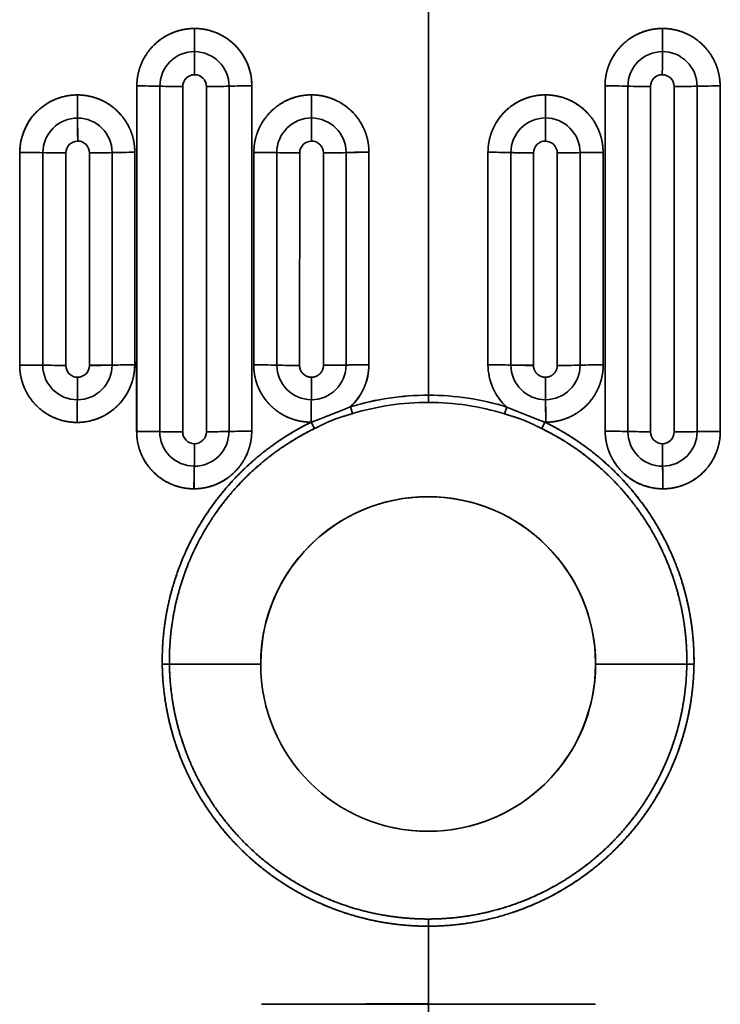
# Model space of a CAD drawing. Extents: x 261 to 1910, y 448 to 1974.
# Tile 9 of 21: x 636 to 768, y 635 to 820. Entities that reach past the tile are written whole.
import ezdxf

# ---------------------------------------------------------------- set-up
doc = ezdxf.new("R2010")
doc.units = 0
doc.layers.get('0').update_dxf_attribs({"lineweight": 13})

# ---------------------------------------------------------------- blocks, each defined once
blk = doc.blocks.new('BLOCK17')
at = {"color": 7, "lineweight": 35}
for p, q in [((0, 208.33), (0, 280.76)), ((0, 208.33), (0, 280.76)), ((-46.23, 266.43), (-46.23, 201.42)), ((-41.76, 201.45), (-41.77, 266.44)), ((-41.76, 201.45), (-41.77, 266.44)), ((41.76, 201.45), (41.77, 266.44)), ((41.77, 266.44), (41.76, 201.45)), ((46.23, 266.43), (46.23, 201.42)), ((46.23, 201.42), (46.23, 266.43)), ((-76.91, 214), (-76.89, 254.02)), ((-76.89, 254.02), (-76.91, 214)), ((-72.56, 213.97), (-72.55, 253.98)), ((-72.55, 253.98), (-72.56, 213.97)), ((-63.77, 213.95), (-63.77, 253.94)), ((-63.77, 213.95), (-63.77, 253.94)), ((-59.52, 253.99), (-59.53, 213.99)), ((-59.53, 213.99), (-59.52, 253.99)), ((-28.54, 213.99), (-28.53, 253.99)), ((-28.53, 253.99), (-28.54, 213.99)), ((-19.76, 213.94), (-19.77, 253.94)), ((-19.76, 213.94), (-19.77, 253.94)), ((-15.5, 254), (-15.51, 214)), ((-15.51, 214), (-15.5, 254)), ((-11.2, 254.06), (-11.2, 214.07)), ((-11.2, 214.07), (-11.2, 254.06)), ((11.2, 214.07), (11.2, 254.06)), ((11.2, 254.06), (11.2, 214.07)), ((15.51, 214), (15.5, 254)), ((15.51, 214), (15.5, 254)), ((19.76, 213.94), (19.77, 253.94)), ((19.77, 253.94), (19.76, 213.94)), ((28.53, 253.99), (28.54, 213.99)), ((28.53, 253.99), (28.54, 213.99)), ((-68.23, 253.93), (-68.23, 213.92)), ((-68.23, 253.93), (-68.23, 213.92)), ((-24.23, 253.93), (-24.24, 213.92)), ((-24.23, 253.93), (-24.24, 213.92)), ((24.23, 253.93), (24.24, 213.92)), ((24.24, 213.92), (24.23, 253.93))]:
    blk.add_line(p, q, dxfattribs=at)
at = {"color": 7, "lineweight": 35, "ltscale": 0.033673}
for p, q in [((0, 206.98), (0, 208.33)), ((0, 206.98), (0, 208.33)), ((0, 109.72), (0, 108.37)), ((0, 109.72), (0, 108.37))]:
    blk.add_line(p, q, dxfattribs=at)
at = {"color": 7, "lineweight": 35, "ltscale": 0.033675}
for p, q in [((-14.27, 204.86), (-14.67, 206.15)), ((-14.27, 204.86), (-14.67, 206.15)), ((14.33, 204.8), (14.73, 206.09)), ((14.33, 204.8), (14.73, 206.09))]:
    blk.add_line(p, q, dxfattribs=at)
at = {"color": 7, "lineweight": 35, "ltscale": 0.000640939}
blk.add_line((-22.04, 203.25), (-22.06, 203.25), dxfattribs=at)
at = {"color": 7, "lineweight": 35, "ltscale": 0.000642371}
blk.add_line((-22.06, 203.25), (-22.04, 203.25), dxfattribs=at)
at = {"color": 7, "lineweight": 35, "ltscale": 0.033678}
for p, q in [((-21.45, 202.04), (-22.04, 203.25)), ((-21.45, 202.04), (-22.04, 203.25)), ((21.31, 202.04), (21.91, 203.25)), ((21.31, 202.04), (21.91, 203.25))]:
    blk.add_line(p, q, dxfattribs=at)
at = {"color": 7, "lineweight": 35, "ltscale": 0.003939}
blk.add_line((22.06, 203.25), (21.91, 203.25), dxfattribs=at)
blk.add_line((22.06, 203.25), (21.91, 203.25), dxfattribs=at)
at = {"color": 7, "lineweight": 35, "ltscale": 0.033708}
for p, q in [((-48.74, 157.72), (-50.09, 157.7)), ((-48.74, 157.72), (-50.09, 157.7)), ((48.61, 157.72), (49.96, 157.7)), ((48.61, 157.72), (49.96, 157.7))]:
    blk.add_line(p, q, dxfattribs=at)
at = {"color": 7, "lineweight": 35, "ltscale": 0.429459}
blk.add_line((-31.56, 157.72), (-48.74, 157.72), dxfattribs=at)
blk.add_line((-31.56, 157.72), (-48.74, 157.72), dxfattribs=at)
at = {"color": 7, "lineweight": 35, "ltscale": 0.429171}
blk.add_line((31.44, 157.72), (48.61, 157.72), dxfattribs=at)
blk.add_line((31.44, 157.72), (48.61, 157.72), dxfattribs=at)
at = {"color": 7, "lineweight": 35, "ltscale": 0.366115}
blk.add_line((0, 108.37), (0, 93.72), dxfattribs=at)
at = {"color": 7, "lineweight": 35, "ltscale": 0.366116}
blk.add_line((0, 108.37), (0, 93.72), dxfattribs=at)
at = {"color": 7, "lineweight": 35, "ltscale": 0.333248}
blk.add_line((0, 80.39), (0, 93.72), dxfattribs=at)
blk.add_line((0, 80.39), (0, 93.72), dxfattribs=at)
at = {"color": 7, "lineweight": 35}
for centre, radius, start, end in [((383.29, 276.58), 427.32, 179.8964, 180.4797), ((383.28, 276.58), 427.32, 179.8959, 180.4793), ((-383.28, 276.58), 427.32, 359.5207, 0.1041), ((-383.28, 276.58), 427.32, 359.5206, 0.104), ((-44.02, 266.49), 6.52, 89.9705, 180.0203), ((-44.02, 266.49), 6.52, 89.9713, 180.0195), ((-44.02, 266.49), 6.51, 0.0273, 89.9869), ((-447.38, 268.7), 403.38, 359.9936, 0.6111), ((-44.02, 266.49), 6.51, 0.0272, 89.9869), ((-447.37, 268.71), 403.37, 359.993, 0.6105), ((44.02, 266.49), 6.51, 90.0169, 179.9704), ((44.02, 266.49), 6.51, 90.0074, 179.982), ((447.38, 268.71), 403.38, 179.389, 180.0065), ((447.37, 268.71), 403.37, 179.3894, 180.0069), ((44.02, 266.49), 6.52, 359.9799, 90.0298), ((44.02, 266.49), 6.52, 359.9806, 90.028), ((-44, 266.42), 2.23, 89.9584, 179.9137), ((-44, 266.42), 2.23, 89.9593, 179.9138), ((-43.99, 266.43), 2.22, 0.0736, 90.1013), ((-43.99, 266.44), 2.22, 0.0688, 90.1062), ((43.99, 266.44), 2.22, 89.8934, 179.9359), ((43.99, 266.44), 2.22, 89.8937, 179.9315), ((44, 266.42), 2.23, 0.0865, 90.0414), ((44, 266.42), 2.23, 0.0868, 90.0414), ((-179404.63, 335.08), 179349.78, 359.9573265, 359.9781037), ((-181512.14, 336.35), 181457.28, 359.9574216, 359.9779575), ((-54.44, 113.37), 153.17, 88.5392, 90.1591), ((-54.44, 113.37), 153.17, 88.5393, 90.1592), ((-225061.98, 298.09), 225011.45, 359.9753982, 359.9919537), ((-225082.74, 298.09), 225032.21, 359.9753991, 359.9919531), ((-46.33, 415.47), 149.04, 268.3818, 270.0376), ((-46.33, 415.47), 149.04, 268.3818, 270.0376), ((396348.94, 221.11), 396395.18, 179.9934496, 180.0028463), ((-41.58, 408.96), 142.53, 269.9246, 271.6376), ((-41.58, 408.96), 142.53, 269.9247, 271.6378), ((-201762.11, 294.77), 201724.61, 359.9735052, 359.9919686), ((-201758.72, 294.77), 201721.22, 359.9735049, 359.9919686), ((-33.2, 127), 139.56, 90.0093, 91.7695), ((-33.2, 127), 139.56, 90.0095, 91.7697), ((-87373.64, 278.64), 87340.42, 359.9494318, 359.9920753), ((-87409.2, 278.67), 87375.98, 359.9494337, 359.9920598), ((86869.82, 278.38), 86836.6, 180.0077935, 180.0506844), ((33.2, 127), 139.56, 88.2303, 89.9905), ((87412.96, 278.68), 87379.74, 180.0079417, 180.050566), ((33.2, 127), 139.56, 88.2303, 89.9905), ((201755.86, 294.77), 201718.35, 180.0080314, 180.0264953), ((41.58, 408.96), 142.53, 268.3623, 270.0753), ((201744.6, 294.77), 201707.1, 180.0080308, 180.0264958), ((41.58, 408.96), 142.53, 268.3622, 270.0753), ((46.33, 415.47), 149.04, 269.9624, 271.6182), ((46.33, 415.47), 149.04, 269.9624, 271.6182), ((54.44, 113.37), 153.17, 89.8409, 91.4608), ((54.44, 113.37), 153.17, 89.8409, 91.4608), ((225075.43, 298.09), 225024.89, 180.0080463, 180.0246008), ((225082.58, 298.09), 225032.04, 180.0080465, 180.0246005), ((180890.26, 335.94), 180835.4, 180.0219888, 180.0425952), ((181521.76, 336.35), 181466.91, 180.0220432, 180.0425779), ((-66.05, 254.01), 10.84, 90.0163, 179.9316), ((213.48, 264.13), 279.53, 179.8518, 180.743), ((213.48, 264.13), 279.53, 179.8518, 180.743), ((718.98, 264.01), 741, 179.93385, 180.27033), ((718.98, 264.01), 741, 179.93385, 180.27033), ((-718.98, 264.01), 741, 359.72962, 0.0661), ((-718.99, 264.01), 741.01, 359.72953, 0.066), ((-66.03, 253.98), 6.52, 89.9662, 180.0293), ((-66.03, 253.98), 6.52, 89.9659, 180.029), ((-66.03, 253.99), 6.51, 0.0345, 89.9735), ((-330.91, 256.21), 264.91, 359.9896, 0.9284), ((-66.03, 253.99), 6.51, 0.0362, 89.9717), ((-330.9, 256.21), 264.91, 359.9889, 0.9278), ((-22.01, 253.99), 6.52, 89.9757, 180.0145), ((-22.01, 253.99), 6.52, 89.9691, 180.0175), ((-22.01, 254), 6.51, 0.0197, 89.9944), ((-713.23, 256.14), 691.23, 0.00198, 0.36258), ((-22.01, 254), 6.51, 0.0118, 90.0001), ((-713.23, 256.14), 691.23, 0.00196, 0.36256), ((22.01, 254), 6.51, 90.0036, 179.9814), ((22.01, 254), 6.51, 90.0014, 179.9833), ((713.23, 256.13), 691.23, 179.63734, 179.99794), ((713.24, 256.13), 691.24, 179.6373, 179.9979), ((22.01, 253.99), 6.52, 359.986, 90.0243), ((22.01, 253.99), 6.52, 359.9853, 90.0282), ((-65.99, 253.92), 2.24, 89.9915, 179.9363), ((-65.99, 253.92), 2.24, 89.9934, 179.9353), ((-65.99, 253.94), 2.22, 0.0368, 90.0871), ((-65.99, 253.94), 2.22, 0.0336, 90.0924), ((-22, 253.92), 2.23, 89.9173, 179.8807), ((-22, 253.92), 2.23, 89.9226, 179.8784), ((-21.99, 253.93), 2.23, 0.11, 90.1281), ((-21.99, 253.93), 2.23, 0.114, 90.1265), ((21.99, 253.93), 2.23, 89.8748, 179.8855), ((21.99, 253.93), 2.23, 89.8732, 179.8872), ((22, 253.92), 2.23, 0.1223, 90.0802), ((22, 253.92), 2.23, 0.1228, 90.0778), ((-76.35, 80.22), 173.8, 88.748, 90.1782), ((-76.35, 80.22), 173.8, 88.748, 90.1782), ((-68.31, 421.24), 167.31, 268.5473, 270.0266), ((-68.31, 421.24), 167.31, 268.5474, 270.0267), ((-63.55, 410.25), 156.31, 269.9194, 271.4773), ((-63.55, 410.25), 156.31, 269.9198, 271.4777), ((-55.11, 103.32), 150.73, 90.0539, 91.6779), ((-55.11, 103.32), 150.73, 90.0541, 91.6781), ((-103049.33, 299.67), 102994.09, 359.9523692, 359.974628), ((-104975.2, 300.89), 104919.96, 359.9525735, 359.9744237), ((-101988.68, 289.61), 101955.83, 359.9575263, 359.9800136), ((-104962.93, 291.26), 104930.08, 359.9578328, 359.9796827), ((-32.5, 109.58), 144.46, 88.4259, 90.1417), ((-32.5, 109.58), 144.46, 88.4262, 90.142), ((-24.33, 395.22), 141.29, 268.295, 270.037), ((-24.33, 395.22), 141.29, 268.2952, 270.0373), ((-19.59, 391.38), 137.45, 269.9263, 271.7057), ((-19.59, 391.38), 137.45, 269.9268, 271.7062), ((-11.27, 118.1), 135.97, 89.9695, 91.7821), ((-11.27, 118.09), 135.97, 89.9697, 91.7823), ((11.27, 118.09), 135.97, 88.2176, 90.0302), ((11.27, 118.09), 135.97, 88.2177, 90.0303), ((19.59, 391.38), 137.44, 268.2931, 270.0725), ((19.59, 391.38), 137.45, 268.2938, 270.0732), ((24.33, 395.22), 141.29, 269.963, 271.705), ((24.32, 395.22), 141.29, 269.9636, 271.7057), ((32.5, 109.58), 144.46, 89.8583, 91.5741), ((32.5, 109.58), 144.46, 89.8586, 91.5744), ((102459.6, 289.87), 102426.75, 180.0200405, 180.0424244), ((104964.64, 291.26), 104931.79, 180.0203171, 180.0421667), ((-76.17, -7.3), 221.3, 89.0665, 90.1919), ((-76.17, -7.3), 221.3, 89.0665, 90.1919), ((-66.05, 213.97), 6.51, 180.0409, 269.9542), ((-68.18, 421.52), 207.59, 268.7911, 269.9865), ((-66.05, 213.97), 6.51, 180.0352, 269.9594), ((-68.18, 421.52), 207.59, 268.7913, 269.9867), ((-66.01, 213.92), 2.22, 179.8864, 270.0151), ((-66.01, 213.92), 2.22, 179.8926, 270.0074), ((-66.14, 214.07), 10.87, 270.1128, 359.8992), ((-66.05, 213.98), 6.52, 269.9517, 0.0495), ((-66.05, 213.98), 6.52, 269.9542, 0.0484), ((-66.02, 213.95), 2.25, 270.1134, 359.9097), ((-66.02, 213.95), 2.25, 270.1109, 359.9121), ((-63.4, 401.73), 187.79, 269.8888, 271.1816), ((-63.41, 401.73), 187.78, 269.8898, 271.1827), ((-54.95, 39.05), 174.99, 90.1065, 91.501), ((-54.95, 39.05), 174.99, 90.1065, 91.501), ((-32.32, 57.87), 156.16, 88.6121, 90.2046), ((-32.32, 57.87), 156.16, 88.6122, 90.2046), ((-22.02, 213.99), 6.51, 180.0603, 269.9587), ((-24.18, 362.29), 148.37, 268.3186, 269.9785), ((-22.02, 213.99), 6.51, 180.0601, 269.958), ((-24.18, 362.29), 148.37, 268.3186, 269.9785), ((-22.02, 213.92), 2.22, 180.0398, 270.2754), ((-22.02, 214), 6.52, 269.9396, 0.0145), ((-22.02, 214), 6.52, 269.9397, 0.0143), ((-19.49, 354.83), 140.88, 269.8902, 271.6202), ((-19.49, 354.83), 140.88, 269.89, 271.6199), ((-11.18, 77.3), 136.77, 90.0102, 91.8136), ((-11.18, 77.29), 136.77, 90.0104, 91.8138), ((-22, 214.08), 10.8, 312.7581, 359.9476), ((-22, 214.08), 10.79, 312.7525, 359.9521), ((22, 214.08), 10.8, 180.0535, 227.7039), ((11.18, 77.29), 136.77, 88.1864, 89.9898), ((22, 214.08), 10.8, 180.0491, 227.7092), ((11.18, 77.29), 136.77, 88.1862, 89.9896), ((22.02, 214), 6.52, 179.9855, 270.0604), ((19.49, 354.83), 140.89, 268.3801, 270.1101), ((22.02, 214), 6.52, 179.9853, 270.0602), ((19.49, 354.83), 140.88, 268.3801, 270.11), ((22.02, 213.99), 6.51, 270.0408, 359.9406), ((22.02, 213.99), 6.51, 270.042, 359.9396), ((24.18, 362.29), 148.37, 270.0215, 271.6814), ((24.18, 362.29), 148.37, 270.0215, 271.6814), ((32.32, 57.87), 156.16, 89.7954, 91.3879), ((32.32, 57.87), 156.16, 89.7954, 91.3878), ((-244.99, 211.35), 178.97, 358.7542, 0.1113), ((-244.99, 211.35), 178.98, 358.7549, 0.112), ((-403.73, 211), 381.72, 359.4722, 0.1065), ((-403.73, 211), 381.72, 359.472, 0.1063), ((403.74, 211), 381.72, 179.8934, 180.5277), ((403.71, 211), 381.7, 179.8946, 180.529), ((-0.06, 158.26), 50.07, 89.9273, 106.9591), ((-0.06, 158.26), 50.06, 89.9271, 106.9591), ((-0.06, 158.28), 50.05, 72.8075, 89.9289), ((-0.06, 158.28), 50.05, 72.8075, 89.9289), ((101.4, 202.9), 167.52, 178.4402, 179.8983), ((101.44, 202.9), 167.56, 178.4408, 179.8985), ((309.23, 202.6), 331.3, 179.1562, 179.8884), ((309.23, 202.6), 331.3, 179.1561, 179.8883), ((-0.06, 158.26), 48.72, 89.9273, 106.959), ((-0.06, 158.26), 48.72, 89.9272, 106.9592), ((-0.06, 158.28), 48.7, 72.8076, 89.929), ((-0.06, 158.28), 48.7, 72.8076, 89.929), ((-309.23, 202.6), 331.3, 0.1116, 0.8438), ((-309.23, 202.6), 331.29, 0.1118, 0.8441), ((-54.09, -5.29), 206.79, 89.0219, 90.2266), ((-54.09, -5.29), 206.79, 89.0216, 90.2263), ((-44.05, 201.48), 6.51, 180.0638, 269.9312), ((-46.06, 392.1), 190.68, 268.6474, 269.9466), ((-44.05, 201.48), 6.51, 180.0654, 269.9307), ((-46.05, 392.1), 190.68, 268.646, 269.9452), ((-44.02, 201.41), 2.21, 179.8618, 270.0424), ((-44.02, 201.41), 2.21, 179.8607, 270.0418), ((-44.05, 201.48), 6.52, 269.9325, 0.0588), ((-44.05, 201.48), 6.52, 269.9315, 0.0599), ((-44.02, 201.46), 2.26, 270.1206, 359.7796), ((-44.02, 201.46), 2.26, 270.118, 359.7821), ((-41.28, 373.49), 172.04, 269.8403, 271.2513), ((-41.28, 373.49), 172.04, 269.8397, 271.2508), ((-32.91, 43.27), 158.29, 90.1249, 91.6716), ((-32.91, 43.27), 158.29, 90.125, 91.6717), ((32.91, 43.27), 158.29, 88.3283, 89.875), ((32.91, 43.27), 158.29, 88.3284, 89.8751), ((44.04, 201.48), 6.52, 179.9412, 270.0675), ((41.28, 373.49), 172.04, 268.7492, 270.1602), ((44.04, 201.48), 6.52, 179.9401, 270.0688), ((41.28, 373.49), 172.04, 268.7487, 270.1597), ((44.02, 201.46), 2.26, 180.2198, 269.8803), ((44.02, 201.46), 2.26, 180.2176, 269.8825), ((44.02, 201.41), 2.21, 269.9571, 0.1398), ((44.02, 201.41), 2.21, 269.9585, 0.1379), ((44.04, 201.48), 6.51, 270.0678, 359.9368), ((44.04, 201.48), 6.51, 270.0681, 359.9366), ((46.06, 392.1), 190.68, 270.0532, 271.3525), ((46.05, 392.1), 190.68, 270.0536, 271.3529), ((54.09, -5.29), 206.79, 89.7735, 90.9782), ((54.09, -5.29), 206.79, 89.7737, 90.9784), ((-238.9, 198.65), 194.88, 358.9167, 0.1612), ((-238.9, 198.65), 194.88, 358.9166, 0.1611), ((238.9, 198.65), 194.88, 179.8389, 181.0834), ((238.9, 198.65), 194.88, 179.8392, 181.0837), ((132.06, 190.26), 176.18, 178.4707, 179.8567), ((132.06, 190.26), 176.17, 178.4704, 179.8564), ((-132.06, 190.26), 176.17, 0.1436, 1.5296), ((-132.06, 190.27), 176.18, 0.143, 1.529), ((-0.06, 157.72), 31.5, 0, 180), ((-0.06, 157.72), 31.5, 66.7513, 180), ((-0.06, 157.72), 31.5, 360, 180), ((-0.06, 157.72), 31.5, 0, 61.4815), ((-0.06, 157.72), 31.5, 180, 360), ((-0.06, 157.72), 31.5, 180, 360), ((-0.06, 157.72), 31.5, 254.6281, 360), ((-2.05, -7622.72), 7716.44, 89.984746, 90.218117), ((-2.06, -7620.72), 7714.45, 89.984685, 90.218117), ((2.08, -7618.49), 7712.21, 89.781918, 90.015418), ((2.09, -7606.26), 7699.98, 89.781664, 90.015534)]:
    blk.add_arc(centre, radius, start, end, dxfattribs=at)
blk.add_ellipse((-44.04, 266.56), major_axis=(10.63, 2.02), ratio=0.998028, start_param=6.095452, end_param=7.666036, dxfattribs=at)
for points, knots in [([(-54.87, 266.54), (-54.87, 267.77), (-54.69, 269.03), (-54.33, 270.3), (-53.48, 272.09), (-52.17, 273.72), (-51.72, 274.2), (-50.61, 275.21), (-49.31, 276.05), (-48.52, 276.44), (-47.15, 276.96), (-45.73, 277.25), (-45.16, 277.32), (-44.59, 277.36), (-44.03, 277.36)], [0, 0, 0, 0, 0, 0, 16.177337, 16.177337, 16.177337, 23.288058, 23.288058, 23.288058, 32.257411, 32.257411, 32.257411, 38.268209, 38.268209, 38.268209, 38.268209, 38.268209, 38.268209]), ([(-44.03, 277.36), (-44.89, 277.36), (-45.75, 277.27), (-46.6, 277.1), (-48.17, 276.62), (-49.61, 275.86), (-50.24, 275.45), (-51.62, 274.38), (-52.73, 273.09), (-53.28, 272.3), (-54.13, 270.7), (-54.63, 269.01), (-54.79, 268.18), (-54.87, 267.36), (-54.87, 266.54)], [0, 0, 0, 0, 0, 0, 5.344278, 5.344278, 5.344278, 10.002096, 10.002096, 10.002096, 16.124141, 16.124141, 16.124141, 21.818403, 21.818403, 21.818403, 21.818403, 21.818403, 21.818403]), ([(-44.03, 277.36), (-42.72, 277.36), (-41.43, 277.16), (-40.24, 276.78), (-37.92, 275.69), (-36.1, 274.07), (-35.3, 273.1), (-34.16, 271.28), (-33.51, 269.26), (-33.32, 268.38), (-33.22, 267.47), (-33.22, 266.56)], [0, 0, 0, 0, 0, 0, 10.403085, 10.403085, 10.403085, 22.04232, 22.04232, 22.04232, 30.683023, 30.683023, 30.683023, 30.683023, 30.683023, 30.683023]), ([(33.22, 266.56), (33.22, 268.04), (33.47, 269.5), (33.96, 270.89), (35.28, 273.26), (37.33, 275.17), (38.4, 275.92), (40.15, 276.77), (42.13, 277.22), (42.75, 277.31), (43.39, 277.36), (44.03, 277.36)], [0, 0, 0, 0, 0, 0, 14.023882, 14.023882, 14.023882, 25.599098, 25.599098, 25.599098, 30.703661, 30.703661, 30.703661, 30.703661, 30.703661, 30.703661]), ([(44.03, 277.36), (43.06, 277.36), (42.09, 277.25), (41.15, 277.03), (39.32, 276.4), (37.71, 275.4), (36.96, 274.81), (35.59, 273.48), (34.56, 271.9), (34.13, 271.05), (33.6, 269.65), (33.32, 268.19), (33.25, 267.65), (33.22, 267.11), (33.22, 266.56)], [0, 0, 0, 0, 0, 0, 5.840059, 5.840059, 5.840059, 11.945558, 11.945558, 11.945558, 18.237187, 18.237187, 18.237187, 21.835863, 21.835863, 21.835863, 21.835863, 21.835863, 21.835863]), ([(44.03, 277.36), (44.87, 277.36), (45.72, 277.28), (46.58, 277.11), (48.05, 276.66), (49.4, 275.97), (49.95, 275.63), (51.28, 274.68), (52.37, 273.55), (52.93, 272.81), (53.96, 271.13), (54.56, 269.37), (54.77, 268.42), (54.87, 267.47), (54.87, 266.54)], [0, 0, 0, 0, 0, 0, 8.999562, 8.999562, 8.999562, 15.669553, 15.669553, 15.669553, 26.050194, 26.050194, 26.050194, 38.297866, 38.297866, 38.297866, 38.297866, 38.297866, 38.297866]), ([(54.87, 266.54), (54.87, 267.6), (54.74, 268.67), (54.47, 269.74), (53.76, 271.56), (52.62, 273.22), (52.06, 273.88), (50.81, 275.09), (49.33, 276.04), (48.55, 276.43), (47.18, 276.95), (45.76, 277.24), (45.18, 277.32), (44.61, 277.36), (44.03, 277.36)], [0, 0, 0, 0, 0, 0, 7.384539, 7.384539, 7.384539, 12.885579, 12.885579, 12.885579, 18.222499, 18.222499, 18.222499, 21.814946, 21.814946, 21.814946, 21.814946, 21.814946, 21.814946]), ([(-76.89, 254.02), (-76.89, 255.55), (-76.61, 257.12), (-76.05, 258.73), (-74.41, 261.35), (-71.85, 263.31), (-70.69, 263.94), (-69.02, 264.53), (-67.36, 264.78), (-66.92, 264.83), (-66.48, 264.85), (-66.05, 264.85)], [0, 0, 0, 0, 0, 0, 20.434115, 20.434115, 20.434115, 34.700122, 34.700122, 34.700122, 39.852395, 39.852395, 39.852395, 39.852395, 39.852395, 39.852395]), ([(-66.05, 264.85), (-65.08, 264.85), (-64.12, 264.74), (-63.21, 264.53), (-61.08, 263.8), (-59.27, 262.6), (-58.32, 261.76), (-56.75, 259.88), (-55.76, 257.65), (-55.42, 256.49), (-55.25, 255.28), (-55.25, 254.06)], [0, 0, 0, 0, 0, 0, 7.621905, 7.621905, 7.621905, 18.753461, 18.753461, 18.753461, 29.483387, 29.483387, 29.483387, 29.483387, 29.483387, 29.483387]), ([(-55.25, 254.06), (-55.25, 255.03), (-55.36, 256), (-55.57, 256.94), (-56.17, 258.66), (-57.12, 260.22), (-57.63, 260.91), (-58.94, 262.33), (-60.54, 263.44), (-61.51, 263.94), (-62.99, 264.49), (-64.57, 264.76), (-65.06, 264.82), (-65.56, 264.85), (-66.05, 264.85)], [0, 0, 0, 0, 0, 0, 6.282027, 6.282027, 6.282027, 11.914266, 11.914266, 11.914266, 18.798762, 18.798762, 18.798762, 21.80655, 21.80655, 21.80655, 21.80655, 21.80655, 21.80655]), ([(-32.85, 254.05), (-32.85, 255.35), (-32.66, 256.67), (-32.25, 257.98), (-31.09, 260.33), (-29.17, 262.32), (-28.12, 263.13), (-26.28, 264.13), (-24.24, 264.67), (-23.5, 264.8), (-22.76, 264.86), (-22.02, 264.86)], [0, 0, 0, 0, 0, 0, 17.554294, 17.554294, 17.554294, 32.810352, 32.810352, 32.810352, 41.19361, 41.19361, 41.19361, 41.19361, 41.19361, 41.19361]), ([(-22.02, 264.86), (-22.88, 264.86), (-23.74, 264.78), (-24.6, 264.6), (-26.37, 264.06), (-27.98, 263.16), (-28.77, 262.59), (-30.22, 261.28), (-31.32, 259.71), (-31.79, 258.86), (-32.39, 257.4), (-32.72, 255.88), (-32.81, 255.27), (-32.85, 254.66), (-32.85, 254.05)], [0, 0, 0, 0, 0, 0, 5.358042, 5.358042, 5.358042, 11.433113, 11.433113, 11.433113, 17.67964, 17.67964, 17.67964, 21.807929, 21.807929, 21.807929, 21.807929, 21.807929, 21.807929]), ([(-22.02, 264.86), (-20.36, 264.86), (-18.73, 264.55), (-17.23, 263.93), (-14.48, 262.2), (-12.6, 259.73), (-11.88, 258.31), (-11.37, 256.57), (-11.22, 254.79), (-11.2, 254.55), (-11.2, 254.31), (-11.2, 254.06)], [0, 0, 0, 0, 0, 0, 15.437704, 15.437704, 15.437704, 32.401736, 32.401736, 32.401736, 35.047775, 35.047775, 35.047775, 35.047775, 35.047775, 35.047775]), ([(-11.2, 254.06), (-11.2, 255.01), (-11.3, 255.96), (-11.51, 256.89), (-12.13, 258.7), (-13.14, 260.34), (-13.73, 261.12), (-15.02, 262.43), (-16.57, 263.45), (-17.34, 263.86), (-18.71, 264.41), (-20.18, 264.73), (-20.79, 264.82), (-21.4, 264.86), (-22.02, 264.86)], [0, 0, 0, 0, 0, 0, 6.261118, 6.261118, 6.261118, 12.561587, 12.561587, 12.561587, 18.005352, 18.005352, 18.005352, 21.767096, 21.767096, 21.767096, 21.767096, 21.767096, 21.767096]), ([(11.2, 254.06), (11.2, 255.43), (11.41, 256.79), (11.84, 258.11), (12.95, 260.28), (14.67, 262.1), (15.51, 262.8), (17.21, 263.87), (19.18, 264.55), (20.1, 264.75), (21.06, 264.86), (22.02, 264.86)], [0, 0, 0, 0, 0, 0, 14.988756, 14.988756, 14.988756, 26.138155, 26.138155, 26.138155, 35.114592, 35.114592, 35.114592, 35.114592, 35.114592, 35.114592]), ([(22.02, 264.86), (21.15, 264.86), (20.29, 264.77), (19.44, 264.6), (17.68, 264.06), (16.09, 263.18), (15.31, 262.61), (13.86, 261.32), (12.75, 259.77), (12.28, 258.92), (11.67, 257.46), (11.33, 255.92), (11.24, 255.31), (11.2, 254.69), (11.2, 254.06)], [0, 0, 0, 0, 0, 0, 5.299052, 5.299052, 5.299052, 11.412576, 11.412576, 11.412576, 17.719039, 17.719039, 17.719039, 21.838167, 21.838167, 21.838167, 21.838167, 21.838167, 21.838167]), ([(22.02, 264.86), (23.63, 264.86), (25.27, 264.56), (26.83, 263.94), (29.05, 262.52), (30.68, 260.65), (31.22, 259.87), (32.09, 258.27), (32.61, 256.58), (32.77, 255.74), (32.85, 254.89), (32.85, 254.05)], [0, 0, 0, 0, 0, 0, 18.347961, 18.347961, 18.347961, 29.91609, 29.91609, 29.91609, 41.263087, 41.263087, 41.263087, 41.263087, 41.263087, 41.263087]), ([(32.85, 254.05), (32.85, 254.96), (32.76, 255.88), (32.56, 256.78), (31.94, 258.67), (30.88, 260.4), (30.2, 261.26), (28.8, 262.62), (27.1, 263.65), (26.32, 264.03), (24.99, 264.51), (23.61, 264.76), (23.08, 264.83), (22.55, 264.86), (22.02, 264.86)], [0, 0, 0, 0, 0, 0, 6.160408, 6.160408, 6.160408, 13.104603, 13.104603, 13.104603, 18.499809, 18.499809, 18.499809, 21.795978, 21.795978, 21.795978, 21.795978, 21.795978, 21.795978]), ([(-66.12, 203.2), (-67.4, 203.2), (-68.69, 203.39), (-69.95, 203.77), (-72.49, 205), (-74.52, 206.97), (-75.42, 208.21), (-76.35, 210.12), (-76.78, 212.21), (-76.87, 212.8), (-76.91, 213.4), (-76.91, 214)], [0, 0, 0, 0, 0, 0, 12.488153, 12.488153, 12.488153, 26.952569, 26.952569, 26.952569, 32.528748, 32.528748, 32.528748, 32.528748, 32.528748, 32.528748]), ([(-76.91, 214), (-76.91, 212.91), (-76.77, 211.84), (-76.51, 210.79), (-75.72, 208.77), (-74.47, 207.02), (-73.73, 206.23), (-72.08, 204.83), (-70.13, 203.88), (-69.1, 203.53), (-67.87, 203.28), (-66.63, 203.21), (-66.46, 203.2), (-66.29, 203.2), (-66.12, 203.2)], [0, 0, 0, 0, 0, 0, 6.837859, 6.837859, 6.837859, 13.758111, 13.758111, 13.758111, 20.696406, 20.696406, 20.696406, 21.80271, 21.80271, 21.80271, 21.80271, 21.80271, 21.80271]), ([(-55.27, 214.05), (-55.27, 212.74), (-55.47, 211.44), (-55.86, 210.21), (-56.98, 207.88), (-58.7, 205.99), (-59.71, 205.16), (-61.54, 204.07), (-63.61, 203.45), (-64.43, 203.28), (-65.27, 203.2), (-66.12, 203.2)], [0, 0, 0, 0, 0, 0, 21.939531, 21.939531, 21.939531, 44.569478, 44.569478, 44.569478, 58.715884, 58.715884, 58.715884, 58.715884, 58.715884, 58.715884]), ([(-22.06, 203.25), (-23.05, 203.24), (-24.07, 203.36), (-25.12, 203.59), (-26.74, 204.19), (-28.3, 205.18), (-28.83, 205.56), (-29.8, 206.41), (-30.66, 207.42), (-31.04, 207.95), (-31.93, 209.4), (-32.52, 211), (-32.76, 212.01), (-32.88, 213.03), (-32.88, 214.03)], [0, 0, 0, 0, 0, 0, 16.060047, 16.060047, 16.060047, 24.350783, 24.350783, 24.350783, 32.184027, 32.184027, 32.184027, 44.72218, 44.72218, 44.72218, 44.72218, 44.72218, 44.72218]), ([(-32.88, 214.03), (-32.88, 213.18), (-32.79, 212.32), (-32.62, 211.46), (-32.18, 210.01), (-31.48, 208.66), (-31.14, 208.11), (-30.38, 207.06), (-29.49, 206.14), (-29, 205.71), (-27.98, 204.94), (-26.88, 204.34), (-26.31, 204.08), (-25.12, 203.63), (-23.92, 203.37), (-23.29, 203.29), (-22.68, 203.25), (-22.06, 203.25)], [0, 0, 0, 0, 0, 0, 5.354908, 5.354908, 5.354908, 9.333234, 9.333234, 9.333234, 13.33576, 13.33576, 13.33576, 17.425629, 17.425629, 17.425629, 21.787994, 21.787994, 21.787994, 21.787994, 21.787994, 21.787994]), ([(-24.24, 213.92), (-24.24, 213.7), (-24.21, 213.47), (-24.15, 213.24), (-23.98, 212.81), (-23.69, 212.44), (-23.53, 212.28), (-23.14, 211.97), (-22.71, 211.79), (-22.48, 211.74), (-22.24, 211.71), (-22.01, 211.71)], [0, 0, 0, 0, 0, 0, 1.626638, 1.626638, 1.626638, 3.256243, 3.256243, 3.256243, 5.207101, 5.207101, 5.207101, 5.207101, 5.207101, 5.207101]), ([(-22.01, 211.71), (-21.62, 211.71), (-21.25, 211.79), (-20.9, 211.94), (-20.47, 212.24), (-20.13, 212.7), (-20.05, 212.82), (-19.91, 213.1), (-19.81, 213.42), (-19.78, 213.59), (-19.76, 213.76), (-19.76, 213.94)], [0, 0, 0, 0, 0, 0, 4.633859, 4.633859, 4.633859, 6.215092, 6.215092, 6.215092, 7.865607, 7.865607, 7.865607, 7.865607, 7.865607, 7.865607]), ([(-22.01, 211.71), (-21.75, 211.71), (-21.5, 211.74), (-21.26, 211.81), (-20.79, 212.02), (-20.38, 212.36), (-20.19, 212.58), (-19.95, 212.96), (-19.81, 213.42), (-19.78, 213.59), (-19.76, 213.77), (-19.76, 213.94)], [0, 0, 0, 0, 0, 0, 2.159608, 2.159608, 2.159608, 4.379152, 4.379152, 4.379152, 5.60701, 5.60701, 5.60701, 5.60701, 5.60701, 5.60701]), ([(19.76, 213.94), (19.76, 213.67), (19.8, 213.41), (19.88, 213.17), (20.08, 212.74), (20.36, 212.4), (20.51, 212.26), (20.87, 211.99), (21.27, 211.81), (21.51, 211.74), (21.76, 211.71), (22.01, 211.71)], [0, 0, 0, 0, 0, 0, 2.476228, 2.476228, 2.476228, 4.837245, 4.837245, 4.837245, 7.873865, 7.873865, 7.873865, 7.873865, 7.873865, 7.873865]), ([(19.76, 213.94), (19.76, 213.68), (19.8, 213.41), (19.88, 213.17), (20.11, 212.67), (20.45, 212.29), (20.66, 212.12), (21.04, 211.89), (21.46, 211.76), (21.64, 211.73), (21.83, 211.71), (22.01, 211.71)], [0, 0, 0, 0, 0, 0, 1.842102, 1.842102, 1.842102, 4.065712, 4.065712, 4.065712, 5.620018, 5.620018, 5.620018, 5.620018, 5.620018, 5.620018]), ([(24.24, 213.92), (24.24, 213.7), (24.21, 213.47), (24.15, 213.24), (23.98, 212.81), (23.69, 212.44), (23.53, 212.28), (23.14, 211.97), (22.71, 211.79), (22.47, 211.73), (22.24, 211.71), (22.01, 211.71)], [0, 0, 0, 0, 0, 0, 2.386482, 2.386482, 2.386482, 4.777584, 4.777584, 4.777584, 7.811136, 7.811136, 7.811136, 7.811136, 7.811136, 7.811136]), ([(22.01, 211.71), (22.24, 211.71), (22.48, 211.74), (22.71, 211.8), (23.14, 211.97), (23.53, 212.28), (23.69, 212.44), (23.97, 212.8), (24.15, 213.23), (24.21, 213.46), (24.24, 213.69), (24.24, 213.92), (24.24, 213.92), (24.24, 213.92), (24.24, 213.92)], [0, 0, 0, 0, 0, 0, 1.958993, 1.958993, 1.958993, 3.556727, 3.556727, 3.556727, 5.198281, 5.198281, 5.198281, 5.205021, 5.205021, 5.205021, 5.205021, 5.205021, 5.205021]), ([(32.88, 214.03), (32.88, 213.4), (32.83, 212.76), (32.74, 212.12), (32.38, 210.54), (31.73, 209.04), (31.24, 208.19), (30.27, 206.88), (29.12, 205.81), (28.63, 205.42), (27.61, 204.71), (26.55, 204.18), (26, 203.96), (24.87, 203.57), (23.75, 203.35), (23.18, 203.28), (22.62, 203.25), (22.06, 203.25)], [0, 0, 0, 0, 0, 0, 7.918717, 7.918717, 7.918717, 19.55077, 19.55077, 19.55077, 27.407792, 27.407792, 27.407792, 35.694066, 35.694066, 35.694066, 44.662735, 44.662735, 44.662735, 44.662735, 44.662735, 44.662735]), ([(22.06, 203.25), (22.89, 203.25), (23.73, 203.32), (24.57, 203.48), (26.38, 204.02), (28.11, 204.99), (28.99, 205.63), (30.41, 206.98), (31.5, 208.64), (31.9, 209.41), (32.45, 210.78), (32.75, 212.22), (32.84, 212.82), (32.88, 213.43), (32.88, 214.03)], [0, 0, 0, 0, 0, 0, 5.886434, 5.886434, 5.886434, 12.713872, 12.713872, 12.713872, 18.019568, 18.019568, 18.019568, 21.794938, 21.794938, 21.794938, 21.794938, 21.794938, 21.794938]), ([(-22.04, 203.25), (-21.26, 203.52), (-20.5, 203.82), (-19.79, 204.1), (-18.35, 204.67), (-16.9, 205.24), (-16.18, 205.52), (-15.43, 205.82), (-14.67, 206.15)], [0, 0, 0, 0, 0, 0, 5.614134, 5.614134, 5.614134, 11.171272, 11.171272, 11.171272, 11.171272, 11.171272, 11.171272]), ([(-22.04, 203.25), (-21.26, 203.52), (-20.51, 203.81), (-19.78, 204.1), (-18.35, 204.67), (-16.9, 205.24), (-16.17, 205.52), (-15.42, 205.82), (-14.67, 206.15)], [0, 0, 0, 0, 0, 0, 5.475218, 5.475218, 5.475218, 10.896652, 10.896652, 10.896652, 10.896652, 10.896652, 10.896652]), ([(14.73, 206.09), (15.48, 205.76), (16.22, 205.47), (16.94, 205.18), (18.34, 204.63), (19.74, 204.07), (20.44, 203.79), (21.16, 203.51), (21.91, 203.25)], [0, 0, 0, 0, 0, 0, 5.494229, 5.494229, 5.494229, 10.872191, 10.872191, 10.872191, 10.872191, 10.872191, 10.872191]), ([(14.73, 206.09), (15.48, 205.77), (16.22, 205.47), (16.94, 205.18), (18.34, 204.63), (19.75, 204.07), (20.44, 203.79), (21.16, 203.51), (21.91, 203.25)], [0, 0, 0, 0, 0, 0, 5.363164, 5.363164, 5.363164, 10.612148, 10.612148, 10.612148, 10.612148, 10.612148, 10.612148]), ([(-21.45, 202.04), (-20.85, 202.33), (-20.27, 202.62), (-19.7, 202.9), (-18.48, 203.48), (-17.25, 203.95), (-16.56, 204.18), (-15.68, 204.44), (-14.76, 204.71), (-14.6, 204.76), (-14.44, 204.81), (-14.27, 204.86)], [0, 0, 0, 0, 0, 0, 4.486642, 4.486642, 4.486642, 9.879729, 9.879729, 9.879729, 11.019069, 11.019069, 11.019069, 11.019069, 11.019069, 11.019069]), ([(-14.27, 204.86), (-14.92, 204.66), (-15.55, 204.48), (-16.16, 204.3), (-17.32, 203.93), (-18.42, 203.49), (-18.94, 203.26), (-19.75, 202.88), (-20.58, 202.47), (-20.86, 202.32), (-21.15, 202.18), (-21.45, 202.04)], [0, 0, 0, 0, 0, 0, 4.185131, 4.185131, 4.185131, 8.101363, 8.101363, 8.101363, 10.148783, 10.148783, 10.148783, 10.148783, 10.148783, 10.148783]), ([(14.33, 204.8), (15.11, 204.56), (15.87, 204.34), (16.58, 204.12), (17.96, 203.64), (19.28, 203.05), (19.93, 202.72), (20.61, 202.38), (21.31, 202.04)], [0, 0, 0, 0, 0, 0, 5.449991, 5.449991, 5.449991, 10.746068, 10.746068, 10.746068, 10.746068, 10.746068, 10.746068]), ([(21.31, 202.04), (20.74, 202.32), (20.17, 202.6), (19.63, 202.87), (18.43, 203.44), (17.21, 203.91), (16.55, 204.13), (15.69, 204.39), (14.8, 204.66), (14.65, 204.71), (14.49, 204.76), (14.33, 204.8)], [0, 0, 0, 0, 0, 0, 4.037481, 4.037481, 4.037481, 8.877692, 8.877692, 8.877692, 9.906558, 9.906558, 9.906558, 9.906558, 9.906558, 9.906558]), ([(-50.09, 157.7), (-50.15, 162.26), (-49.68, 166.86), (-48.69, 171.42), (-45.66, 180.18), (-40.65, 188.11), (-37.72, 191.74), (-32.91, 196.44), (-27.4, 200.28), (-25.67, 201.36), (-23.88, 202.35), (-22.04, 203.25)], [0, 0, 0, 0, 0, 0, 33.056771, 33.056771, 33.056771, 65.432064, 65.432064, 65.432064, 79.568585, 79.568585, 79.568585, 79.568585, 79.568585, 79.568585]), ([(-50.09, 157.7), (-50.16, 163.08), (-49.5, 168.56), (-48.07, 174.01), (-43.67, 184.43), (-36.39, 193.42), (-32.11, 197.38), (-27.28, 200.69), (-22.04, 203.25)], [0, 0, 0, 0, 0, 0, 161.562211, 161.562211, 161.562211, 321.032502, 321.032502, 321.032502, 321.032502, 321.032502, 321.032502]), ([(-48.74, 157.72), (-48.8, 162.21), (-48.33, 166.75), (-47.34, 171.24), (-44.31, 179.88), (-39.31, 187.66), (-36.38, 191.22), (-31.69, 195.7), (-26.35, 199.34), (-24.76, 200.32), (-23.12, 201.22), (-21.45, 202.04)], [0, 0, 0, 0, 0, 0, 33.070371, 33.070371, 33.070371, 65.433371, 65.433371, 65.433371, 78.495198, 78.495198, 78.495198, 78.495198, 78.495198, 78.495198]), ([(-21.45, 202.04), (-25.56, 200.03), (-29.43, 197.54), (-32.98, 194.61), (-39.02, 188.3), (-43.5, 180.87), (-45.24, 177.14), (-47.34, 171.01), (-48.41, 164.7), (-48.66, 162.37), (-48.77, 160.04), (-48.74, 157.72)], [0, 0, 0, 0, 0, 0, 29.599061, 29.599061, 29.599061, 56.562106, 56.562106, 56.562106, 72.205006, 72.205006, 72.205006, 72.205006, 72.205006, 72.205006]), ([(48.61, 157.72), (48.64, 160.43), (48.49, 163.15), (48.14, 165.88), (46.81, 172.55), (44.3, 178.98), (42.4, 182.66), (37.83, 189.56), (31.88, 195.39), (28.6, 197.98), (25.06, 200.21), (21.31, 202.04)], [0, 0, 0, 0, 0, 0, 19.914524, 19.914524, 19.914524, 49.243644, 49.243644, 49.243644, 78.373659, 78.373659, 78.373659, 78.373659, 78.373659, 78.373659]), ([(48.61, 157.72), (48.67, 162.22), (48.2, 166.76), (47.2, 171.26), (44.32, 179.47), (39.66, 186.9), (37.1, 190.15), (32.59, 194.78), (27.38, 198.61), (25.43, 199.87), (23.4, 201.02), (21.31, 202.04)], [0, 0, 0, 0, 0, 0, 30.364435, 30.364435, 30.364435, 57.222306, 57.222306, 57.222306, 72.253645, 72.253645, 72.253645, 72.253645, 72.253645, 72.253645]), ([(49.96, 157.7), (49.99, 160.44), (49.84, 163.21), (49.49, 165.97), (48.51, 170.96), (46.89, 175.81), (46.03, 177.97), (43.1, 184.22), (39.1, 189.95), (36, 193.44), (31.33, 197.61), (26.08, 201), (24.72, 201.8), (23.33, 202.55), (21.91, 203.25)], [0, 0, 0, 0, 0, 0, 19.901988, 19.901988, 19.901988, 36.263766, 36.263766, 36.263766, 68.537928, 68.537928, 68.537928, 79.453334, 79.453334, 79.453334, 79.453334, 79.453334, 79.453334]), ([(21.91, 203.25), (26.3, 201.1), (30.41, 198.42), (34.15, 195.28), (40.86, 188.1), (45.57, 179.68), (47.4, 175.18), (49.04, 169.2), (49.75, 163.19), (49.87, 161.82), (49.95, 160.18), (49.96, 158.54), (49.96, 158.26), (49.96, 157.98), (49.96, 157.7)], [0, 0, 0, 0, 0, 0, 134.077082, 134.077082, 134.077082, 272.598951, 272.598951, 272.598951, 313.347236, 313.347236, 313.347236, 321.774072, 321.774072, 321.774072, 321.774072, 321.774072, 321.774072]), ([(-44.12, 190.71), (-44.81, 190.7), (-45.52, 190.76), (-46.24, 190.87), (-47.78, 191.26), (-49.28, 191.95), (-50.03, 192.4), (-51.26, 193.31), (-52.3, 194.41), (-52.71, 194.91), (-53.76, 196.42), (-54.46, 198.1), (-54.76, 199.23), (-54.91, 200.37), (-54.9, 201.5)], [0, 0, 0, 0, 0, 0, 8.722136, 8.722136, 8.722136, 18.16656, 18.16656, 18.16656, 25.152841, 25.152841, 25.152841, 38.303921, 38.303921, 38.303921, 38.303921, 38.303921, 38.303921]), ([(-54.9, 201.5), (-54.91, 200.43), (-54.77, 199.36), (-54.51, 198.3), (-53.72, 196.29), (-52.45, 194.5), (-51.7, 193.7), (-50.2, 192.44), (-48.46, 191.56), (-47.66, 191.25), (-46.46, 190.91), (-45.26, 190.75), (-44.88, 190.72), (-44.49, 190.7), (-44.12, 190.71)], [0, 0, 0, 0, 0, 0, 6.946106, 6.946106, 6.946106, 13.735758, 13.735758, 13.735758, 19.172309, 19.172309, 19.172309, 21.742215, 21.742215, 21.742215, 21.742215, 21.742215, 21.742215]), ([(-33.25, 201.56), (-33.26, 200.24), (-33.46, 199), (-33.81, 197.88), (-34.87, 195.54), (-36.44, 193.73), (-37.45, 192.85), (-39.26, 191.7), (-41.42, 191), (-42.27, 190.81), (-43.17, 190.71), (-44.12, 190.71)], [0, 0, 0, 0, 0, 0, 26.26414, 26.26414, 26.26414, 60.496501, 60.496501, 60.496501, 80.340786, 80.340786, 80.340786, 80.340786, 80.340786, 80.340786]), ([(-44.12, 190.71), (-43.14, 190.71), (-42.19, 190.82), (-41.27, 191.03), (-39.47, 191.65), (-37.88, 192.61), (-37.12, 193.19), (-35.75, 194.5), (-34.67, 196.09), (-34.22, 196.95), (-33.66, 198.37), (-33.36, 199.9), (-33.29, 200.45), (-33.25, 201), (-33.25, 201.56)], [0, 0, 0, 0, 0, 0, 5.954023, 5.954023, 5.954023, 12.220532, 12.220532, 12.220532, 18.480973, 18.480973, 18.480973, 21.840577, 21.840577, 21.840577, 21.840577, 21.840577, 21.840577]), ([(44.12, 190.71), (42.79, 190.71), (41.56, 190.91), (40.43, 191.26), (38.32, 192.22), (36.58, 193.64), (35.79, 194.47), (34.54, 196.17), (33.7, 198.27), (33.42, 199.29), (33.26, 200.39), (33.25, 201.56)], [0, 0, 0, 0, 0, 0, 27.804099, 27.804099, 27.804099, 57.141041, 57.141041, 57.141041, 80.395359, 80.395359, 80.395359, 80.395359, 80.395359, 80.395359]), ([(44.12, 190.71), (43.14, 190.71), (42.19, 190.82), (41.27, 191.03), (39.47, 191.65), (37.88, 192.61), (37.12, 193.19), (35.75, 194.5), (34.67, 196.09), (34.22, 196.95), (33.66, 198.37), (33.36, 199.9), (33.29, 200.45), (33.25, 201), (33.25, 201.56)], [0, 0, 0, 0, 0, 0, 5.954023, 5.954023, 5.954023, 12.220532, 12.220532, 12.220532, 18.480973, 18.480973, 18.480973, 21.840577, 21.840577, 21.840577, 21.840577, 21.840577, 21.840577]), ([(54.9, 201.5), (54.91, 200.65), (54.82, 199.79), (54.65, 198.94), (54.09, 197.1), (53.11, 195.39), (52.45, 194.51), (51, 193.02), (49.24, 191.92), (48.37, 191.51), (46.97, 191.02), (45.59, 190.79), (45.09, 190.73), (44.6, 190.7), (44.12, 190.71)], [0, 0, 0, 0, 0, 0, 9.891483, 9.891483, 9.891483, 21.734567, 21.734567, 21.734567, 32.286149, 32.286149, 32.286149, 38.364453, 38.364453, 38.364453, 38.364453, 38.364453, 38.364453]), ([(44.12, 190.71), (44.82, 190.7), (45.54, 190.76), (46.26, 190.88), (47.6, 191.22), (48.88, 191.78), (49.46, 192.08), (50.83, 192.94), (52.03, 194.05), (52.66, 194.79), (53.76, 196.41), (54.46, 198.21), (54.71, 199.15), (54.87, 200.19), (54.9, 201.23), (54.9, 201.32), (54.9, 201.41), (54.9, 201.5)], [0, 0, 0, 0, 0, 0, 4.794962, 4.794962, 4.794962, 8.888287, 8.888287, 8.888287, 14.984325, 14.984325, 14.984325, 21.178059, 21.178059, 21.178059, 21.755988, 21.755988, 21.755988, 21.755988, 21.755988, 21.755988]), ([(0, 108.37), (-5.95, 108.36), (-11.9, 109.24), (-17.72, 111), (-27.69, 115.75), (-36.19, 123.22), (-39.6, 127.07), (-44.94, 134.96), (-48.34, 144.16), (-49.44, 148.54), (-50.03, 153.08), (-50.09, 157.7)], [0, 0, 0, 0, 0, 0, 211.267333, 211.267333, 211.267333, 381.02873, 381.02873, 381.02873, 521.660935, 521.660935, 521.660935, 521.660935, 521.660935, 521.660935]), ([(0, 108.37), (-4.61, 108.36), (-9.22, 108.89), (-13.76, 109.94), (-22.47, 113.06), (-30.31, 118.13), (-33.91, 121.1), (-40.31, 127.76), (-45.09, 135.83), (-46.99, 140.09), (-48.89, 146.19), (-49.8, 152.55), (-49.97, 154.26), (-50.06, 155.97), (-50.09, 157.7)], [0, 0, 0, 0, 0, 0, 33.50267, 33.50267, 33.50267, 66.356716, 66.356716, 66.356716, 98.253994, 98.253994, 98.253994, 109.857233, 109.857233, 109.857233, 109.857233, 109.857233, 109.857233]), ([(0, 109.72), (-4.55, 109.71), (-9.1, 110.23), (-13.57, 111.29), (-22.14, 114.41), (-29.84, 119.47), (-33.37, 122.43), (-39.61, 129.07), (-44.21, 137.1), (-46.02, 141.33), (-47.73, 147.19), (-48.51, 153.26), (-48.64, 154.74), (-48.72, 156.23), (-48.74, 157.72)], [0, 0, 0, 0, 0, 0, 33.525461, 33.525461, 33.525461, 66.373128, 66.373128, 66.373128, 98.224096, 98.224096, 98.224096, 108.377227, 108.377227, 108.377227, 108.377227, 108.377227, 108.377227]), ([(-48.74, 157.72), (-48.69, 153.59), (-48.19, 149.49), (-47.28, 145.48), (-44.6, 137.67), (-40.4, 130.66), (-37.93, 127.38), (-31.83, 120.83), (-24.47, 115.86), (-20.18, 113.68), (-13.56, 111.27), (-6.69, 110.09), (-4.47, 109.84), (-2.23, 109.71), (0, 109.72)], [0, 0, 0, 0, 0, 0, 26.278253, 26.278253, 26.278253, 53.148401, 53.148401, 53.148401, 85.264867, 85.264867, 85.264867, 100.440417, 100.440417, 100.440417, 100.440417, 100.440417, 100.440417]), ([(0, 109.72), (4.55, 109.72), (9.09, 110.26), (13.57, 111.33), (22.13, 114.47), (29.81, 119.55), (33.33, 122.52), (39.55, 129.18), (44.13, 137.22), (45.93, 141.45), (47.35, 146.34), (48.11, 151.37), (48.17, 151.82), (48.29, 152.72), (48.39, 153.63), (48.43, 154.09), (48.51, 155.08), (48.56, 156.08), (48.59, 156.63), (48.6, 157.17), (48.61, 157.72)], [0, 0, 0, 0, 0, 0, 33.512442, 33.512442, 33.512442, 66.361312, 66.361312, 66.361312, 98.224101, 98.224101, 98.224101, 101.357549, 101.357549, 101.357549, 104.48223, 104.48223, 104.48223, 108.197717, 108.197717, 108.197717, 108.197717, 108.197717, 108.197717]), ([(0, 109.72), (3.64, 109.72), (7.29, 110.07), (10.89, 110.75), (18.77, 113.03), (26.06, 116.94), (29.84, 119.56), (35.66, 124.74), (40.38, 131), (42.09, 133.71), (45.28, 139.84), (47.37, 146.51), (48.14, 150.19), (48.56, 153.94), (48.61, 157.72)], [0, 0, 0, 0, 0, 0, 24.753821, 24.753821, 24.753821, 55.275551, 55.275551, 55.275551, 76.197479, 76.197479, 76.197479, 100.216914, 100.216914, 100.216914, 100.216914, 100.216914, 100.216914]), ([(49.96, 157.7), (49.95, 157.23), (49.94, 156.77), (49.92, 156.3), (49.88, 155.49), (49.83, 154.69), (49.8, 154.35), (49.32, 148.72), (48.06, 143.27), (46.24, 138.42), (41.17, 128.81), (33.98, 121.1), (29.68, 117.62), (21.39, 112.57), (12.33, 109.66), (8.25, 108.81), (4.13, 108.38), (0, 108.37)], [0, 0, 0, 0, 0, 0, 14.231265, 14.231265, 14.231265, 24.799491, 24.799491, 24.799491, 188.4683, 188.4683, 188.4683, 375.33626, 375.33626, 375.33626, 522.092074, 522.092074, 522.092074, 522.092074, 522.092074, 522.092074]), ([(0, 108.37), (4.61, 108.38), (9.22, 108.91), (13.76, 109.98), (22.46, 113.12), (30.28, 118.21), (33.88, 121.19), (40.26, 127.87), (45.01, 135.95), (46.9, 140.21), (48.56, 145.57), (49.45, 151.13), (49.57, 152.04), (49.73, 153.42), (49.84, 154.81), (49.87, 155.27), (49.91, 156.03), (49.94, 156.79), (49.95, 157.09), (49.95, 157.39), (49.96, 157.7)], [0, 0, 0, 0, 0, 0, 33.489785, 33.489785, 33.489785, 66.345446, 66.345446, 66.345446, 98.254214, 98.254214, 98.254214, 104.52449, 104.52449, 104.52449, 107.652977, 107.652977, 107.652977, 109.679503, 109.679503, 109.679503, 109.679503, 109.679503, 109.679503])]:
    blk.add_open_spline(points, degree=5, knots=knots, dxfattribs=at)

msp = doc.modelspace()

# ---------------------------------------------------------------- block references
at = {"lineweight": 0}
msp.add_blockref('BLOCK17', (713.3, 541.43), dxfattribs=at)

doc.saveas('drawing.dxf')
